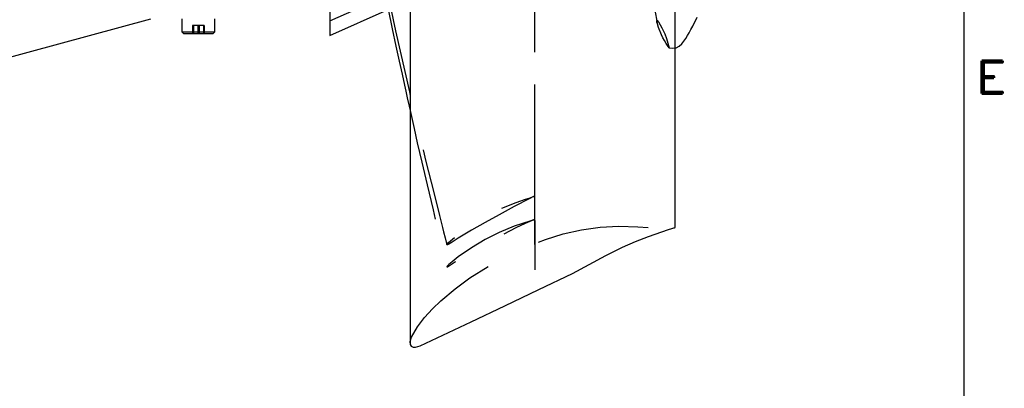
# Model space of a CAD drawing. Extents: x -181 to 162, y 84 to 272.
# Tile 71 of 85: x -7.42 to 9.38, y 243.1 to 249.39. Entities that reach past the tile are written whole.
import ezdxf
from ezdxf.enums import TextEntityAlignment as Align

# ---------------------------------------------------------------- set-up
doc = ezdxf.new("R2010")
doc.units = 0
doc.header["$LTSCALE"] = 1.5
doc.header["$MEASUREMENT"] = 0
doc.linetypes.add('SLDHIDDEN0', pattern=[1.905, 1.27, -0.635])
for name, color, linetype in [('DUCT', 30, 'CONTINUOUS'), ('TAIL', 140, 'CONTINUOUS'), ('TTLBOX', 111, 'CONTINUOUS')]:
    doc.layers.add(name, color=color, linetype=linetype)
doc.styles.add('ROMAND', font='Romand', dxfattribs={"height": 0.1})

# ---------------------------------------------------------------- blocks, each defined once
blk = doc.blocks.new('BORDER')
at = {"layer": 'TTLBOX'}
blk.add_line((0, 0), (0, 15.75), dxfattribs=at)
at = {"layer": 'TTLBOX', "style": 'ROMAND'}
blk.add_text('E', height=0.1, dxfattribs=at).set_placement((0.0669, 11.6947), align=Align.CENTER)
blk = doc.blocks.new('BBORDER')
at = {"layer": 'TTLBOX', "xscale": 0.7619047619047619, "yscale": 0.625, "zscale": 0.7619047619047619}
blk.add_blockref('BORDER', (0, 0), dxfattribs=at)

msp = doc.modelspace()

# ---------------------------------------------------------------- linework, layer by layer
at = {"layer": 'DUCT', "linetype": 'CONTINUOUS'}
for p, q in [((-0.76273, 262.93312), (-0.76273, 243.87348)), ((3.76323, 245.84332), (3.76323, 260.96329)), ((-2.12926, 257.68421), (-2.12926, 249.1224)), ((-2.12926, 249.1224), (-1.13445, 249.56531))]:
    msp.add_line(p, q, dxfattribs=at)
at = {"layer": 'DUCT', "linetype": 'SLDHIDDEN0'}
for p, q in [((-2.12926, 249.3724), (1.87073, 251.15331)), ((1.37013, 245.55162), (1.36974, 246.37991)), ((1.37013, 245.12053), (1.36974, 245.98123))]:
    msp.add_line(p, q, dxfattribs=at)
at = {"layer": 'DUCT', "linetype": 'SLDHIDDEN0', "flags": 128}
for points in [[(2.81262, 253.52174), (2.76965, 253.51795), (2.70684, 253.52716), (2.67637, 253.53532), (2.63248, 253.5499), (2.57637, 253.57071), (2.50766, 253.59271), (2.46468, 253.59088), (2.44071, 253.56433), (2.43219, 253.49754), (2.44355, 253.40891), (2.4671, 253.30752), (2.49801, 253.20343), (2.52805, 253.11152), (2.55637, 253.0284), (2.58997, 252.93198), (2.62924, 252.8205), (2.68128, 252.66932), (2.72952, 252.5215), (2.77152, 252.39015), (2.80721, 252.27721), (2.84821, 252.14179), (2.8889, 251.99788), (2.93134, 251.83878), (2.97786, 251.65578), (3.02814, 251.44792), (3.07674, 251.2319), (3.12032, 251.028), (3.15926, 250.84067), (3.1959, 250.65814), (3.2332, 250.46694), (3.27173, 250.26816), (3.28571, 250.19718), (3.29964, 250.12741), (3.31279, 250.06247), (3.32496, 250.00271), (3.33804, 249.93854), (3.35741, 249.84299), (3.38324, 249.71261), (3.41493, 249.54671), (3.45234, 249.34564)], [(1.36974, 246.37991), (1.36876, 248.44221), (1.36896, 251.01366)], [(1.36974, 245.98123), (1.36876, 248.12418), (1.36896, 250.79059)], [(-1.17229, 249.95688), (-1.16575, 249.92633), (-1.15885, 249.89376), (-1.15062, 249.85521), (-1.14059, 249.80855), (-1.12877, 249.75379), (-1.11516, 249.69093), (-1.08553, 249.55466), (-1.0498, 249.39121), (-1.00846, 249.20324), (-0.77288, 248.15705), (-0.67603, 247.74109), (-0.58139, 247.34331), (-0.4905, 246.96939), (-0.40392, 246.61905), (-0.33086, 246.32662), (-0.26063, 246.04742), (-0.24298, 245.97742), (-0.22578, 245.90925), (-0.20902, 245.84289), (-0.19071, 245.77039), (-0.16372, 245.66357), (-0.13411, 245.54635)], [(3.65816, 248.9082), (3.65816, 248.9082), (3.65815, 248.9082), (3.65815, 248.90821), (3.65814, 248.90823), (3.65729, 248.90984), (3.65677, 248.91082), (3.65548, 248.91321), (3.65326, 248.9172), (3.64937, 248.92393), (3.64578, 248.9299), (3.64186, 248.93621), (3.60831, 248.98748), (3.57857, 249.03421), (3.5512, 249.08232), (3.52643, 249.134), (3.47814, 249.25535), (3.45893, 249.3179), (3.4516, 249.34965), (3.44917, 249.36567), (3.44906, 249.3739), (3.44953, 249.37588), (3.45045, 249.37776), (3.45111, 249.37852), (3.45205, 249.37919), (3.45312, 249.37958), (3.45432, 249.37969), (3.45632, 249.37927), (3.45852, 249.37812), (3.46986, 249.36554), (3.47754, 249.35474), (3.53512, 249.25361), (3.58308, 249.14962), (3.61263, 249.071), (3.63537, 248.98842), (3.65816, 248.9082)], [(3.65437, 248.91265), (3.72201, 248.90618), (3.76323, 248.911)], [(-0.76273, 247.84168), (-0.74028, 247.74083), (-0.69337, 247.53193), (-0.63845, 247.28994), (-0.56152, 246.95585), (-0.47203, 246.57408), (-0.36976, 246.14459), (-0.25475, 245.66737), (-0.13414, 245.16984)], [(1.37073, 246.37967), (1.37073, 246.37967), (1.37073, 246.37967), (1.37073, 246.37967), (1.37072, 246.37966), (1.37069, 246.37965), (1.37056, 246.37959), (1.37003, 246.37937), (1.3679, 246.37849), (1.36365, 246.37668), (1.3467, 246.36938), (1.27952, 246.33855), (1.01702, 246.2029), (0.75746, 246.06125), (0.51817, 245.92913), (0.28498, 245.79476), (0.06135, 245.65815), (-0.04601, 245.59111), (-0.09787, 245.55969), (-0.12254, 245.5465), (-0.12953, 245.5444), (-0.13286, 245.54471), (-0.13422, 245.54704), (-0.13349, 245.55062), (-0.13113, 245.55511), (-0.12483, 245.56362), (-0.10462, 245.58486), (-0.00172, 245.67658), (0.21777, 245.84197), (0.44836, 245.98789), (0.68501, 246.11586), (0.80569, 246.17224), (1.05048, 246.26931), (1.20904, 246.32453), (1.28939, 246.35146), (1.32995, 246.36531), (1.35032, 246.37242), (1.36052, 246.37604), (1.36391, 246.37724), (1.36732, 246.37844), (1.36902, 246.37906), (1.36959, 246.37927), (1.36997, 246.37941), (1.37022, 246.3795), (1.37039, 246.37956), (1.3705, 246.3796), (1.37058, 246.37963), (1.37063, 246.37964), (1.37066, 246.37965), (1.37069, 246.37966), (1.3707, 246.37967), (1.37071, 246.37967), (1.37072, 246.37967), (1.37072, 246.37967), (1.37073, 246.37967), (1.37073, 246.37967), (1.37073, 246.37967), (1.37073, 246.37967), (1.37073, 246.37967)], [(-0.76273, 243.87348), (-0.76135, 243.89325), (-0.73728, 243.96945), (-0.63814, 244.14402), (-0.51628, 244.30373), (-0.38137, 244.45263), (-0.23677, 244.59214), (0.00497, 244.79523), (0.26036, 244.98089), (0.57827, 245.18143), (0.9087, 245.36061), (1.24982, 245.5185), (1.54798, 245.63572), (1.85351, 245.73192), (2.16631, 245.80097), (2.48349, 245.8459), (2.80331, 245.86327), (3.12348, 245.85229), (3.44333, 245.83366), (3.60349, 245.83232), (3.68357, 245.83549), (3.72361, 245.83861), (3.74555, 245.84095), (3.75478, 245.84207), (3.7604, 245.84296), (3.76256, 245.84329), (3.76308, 245.84334), (3.7632, 245.84334), (3.76321, 245.84333), (3.76322, 245.84333), (3.76323, 245.84332), (3.76323, 245.84332), (3.76323, 245.84332), (3.76323, 245.84332)], [(1.37073, 245.98154), (1.37073, 245.98154), (1.37073, 245.98154), (1.37073, 245.98154), (1.37072, 245.98154), (1.37069, 245.98153), (1.37056, 245.98149), (1.37003, 245.98131), (1.3679, 245.98059), (1.36365, 245.97918), (1.3467, 245.97359), (1.27952, 245.9519), (1.01702, 245.86349), (0.75746, 245.75704), (0.51817, 245.63593), (0.28498, 245.4967), (0.06135, 245.34117), (-0.04601, 245.25587), (-0.09787, 245.21076), (-0.12254, 245.18718), (-0.12953, 245.17914), (-0.13286, 245.17431), (-0.13422, 245.17066), (-0.13349, 245.16895), (-0.13113, 245.1688), (-0.12483, 245.17102), (-0.10462, 245.18251), (-0.00172, 245.24835), (0.21777, 245.38667), (0.44835, 245.52309), (0.685, 245.65269), (0.80569, 245.71611), (1.05047, 245.84006), (1.20904, 245.9142), (1.28939, 245.9491), (1.32995, 245.9657), (1.35032, 245.97372), (1.36052, 245.97765), (1.36391, 245.97895), (1.36732, 245.98026), (1.36902, 245.98089), (1.36959, 245.98111), (1.36997, 245.98125), (1.37022, 245.98134), (1.37039, 245.9814), (1.3705, 245.98145), (1.37058, 245.98148), (1.37063, 245.9815), (1.37066, 245.98151), (1.37069, 245.98152), (1.3707, 245.98153), (1.37071, 245.98153), (1.37072, 245.98153), (1.37072, 245.98154), (1.37073, 245.98154), (1.37073, 245.98154), (1.37073, 245.98154), (1.37073, 245.98154), (1.37073, 245.98154)]]:
    msp.add_lwpolyline(points, dxfattribs=at)
at = {"layer": 'DUCT', "linetype": 'CONTINUOUS', "flags": 128}
for points in [[(-1.17221, 249.74532), (-1.1358, 249.57171), (-1.06489, 249.23577), (-1.00238, 248.94194), (-0.94706, 248.68402), (-0.89894, 248.46147), (-0.85817, 248.27428), (-0.83514, 248.16914), (-0.81098, 248.05934), (-0.77942, 247.91663), (-0.76273, 247.84168)], [(3.76323, 248.911), (3.78167, 248.91315), (3.83289, 248.93654), (3.87435, 248.97693), (3.91044, 249.02266), (3.94172, 249.06961), (3.97349, 249.12146), (4.00221, 249.16918), (4.03232, 249.221), (4.06371, 249.27868), (4.14045, 249.43315)], [(-0.76273, 243.87348), (-0.7587, 243.84349), (-0.7437, 243.81745), (-0.70844, 243.79924), (-0.66846, 243.79959), (-0.59186, 243.82242), (-0.30066, 243.95602), (-0.01116, 244.09332), (0.27796, 244.2314), (0.85646, 244.50702), (1.43528, 244.78196), (2.01269, 245.05983), (2.29655, 245.20842), (2.57785, 245.36179), (2.86352, 245.50678), (3.08451, 245.6011), (3.30865, 245.68774), (3.53434, 245.77022), (3.64832, 245.80823), (3.70555, 245.82573), (3.73846, 245.83564), (3.75116, 245.83965), (3.7582, 245.84176), (3.76189, 245.84283), (3.76294, 245.84317), (3.76317, 245.84327), (3.76322, 245.8433), (3.76323, 245.84331), (3.76323, 245.84331), (3.76323, 245.84332)]]:
    msp.add_lwpolyline(points, dxfattribs=at)
at = {"layer": 'TAIL', "linetype": 'CONTINUOUS'}
for p, q in [((-8.89384, 248.40331), (-5.18668, 249.40331)), ((-4.65468, 249.40331), (-4.65468, 249.18141)), ((-4.09268, 249.18141), (-4.09268, 249.40331)), ((-4.65468, 249.18141), (-4.62658, 249.15331)), ((-4.65468, 249.18141), (-4.33894, 249.18141)), ((-4.62658, 249.15331), (-4.34241, 249.15331)), ((-4.34241, 249.15331), (-4.12078, 249.15331)), ((-4.33894, 249.18141), (-4.09268, 249.18141)), ((-4.12078, 249.15331), (-4.09268, 249.18141))]:
    msp.add_line(p, q, dxfattribs=at)
at = {"layer": 'TAIL', "linetype": 'SLDHIDDEN0'}
for p, q in [((-4.46025, 249.29431), (-4.47367, 249.29431)), ((-4.47367, 249.29431), (-4.47367, 249.15331)), ((-4.36026, 249.29431), (-4.46025, 249.29431)), ((-4.46025, 249.29431), (-4.46025, 249.15331)), ((-4.3871, 249.29431), (-4.3871, 249.15331)), ((-4.27369, 249.29431), (-4.36026, 249.29431)), ((-4.36026, 249.29431), (-4.36026, 249.15331)), ((-4.28711, 249.29431), (-4.28711, 249.15331)), ((-4.27369, 249.29431), (-4.27369, 249.15331))]:
    msp.add_line(p, q, dxfattribs=at)

# ---------------------------------------------------------------- block references
at = {"layer": 'TTLBOX', "xscale": 9, "yscale": 9, "zscale": 9}
msp.add_blockref('BBORDER', (8.69708, 182.34619), dxfattribs=at)

doc.saveas('drawing.dxf')
